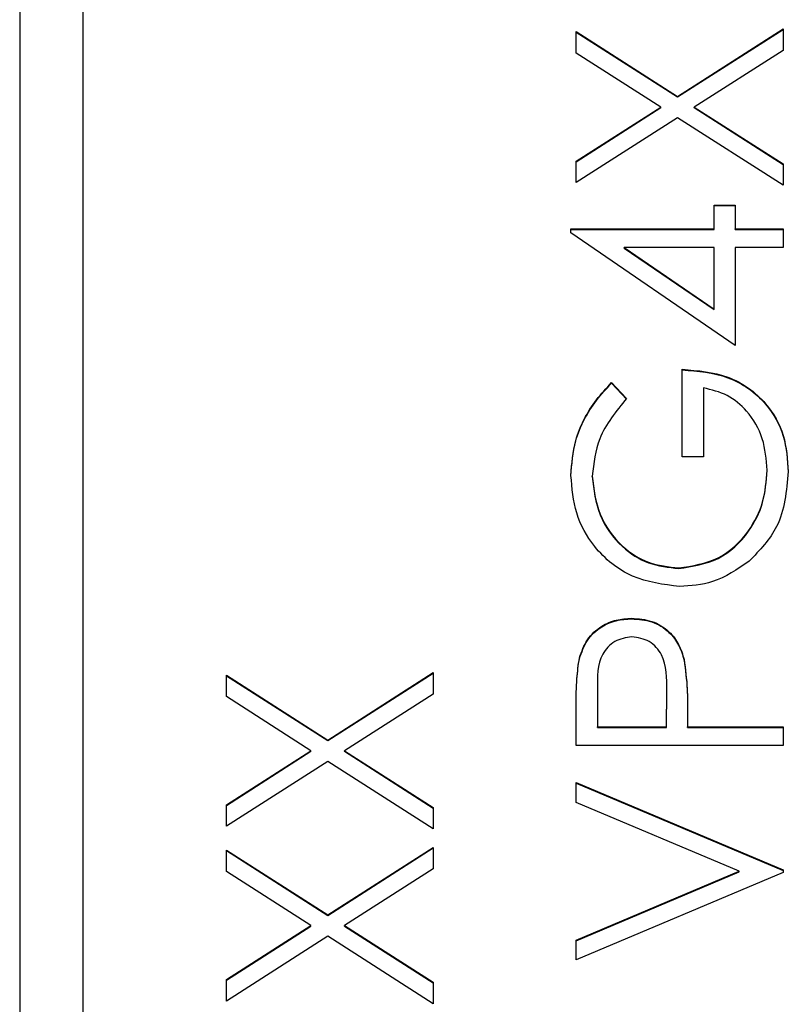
# Model space of a CAD drawing. Header units: millimetres. Extents: x 328 to 1048, y 21 to 717.
# Tile 11 of 22: x 770.46 to 775.3, y 290.1 to 296.29. Entities that reach past the tile are written whole.
import ezdxf

# ---------------------------------------------------------------- set-up
doc = ezdxf.new("R2010")
doc.units = ezdxf.units.MM

msp = doc.modelspace()

# ---------------------------------------------------------------- linework, layer by layer
at = {"color": 7, "linetype": 'Continuous', "lineweight": 25}
for p, q in [((770.4641, 325.3715), (770.4641, 285.396)), ((770.8641, 285.396), (770.8641, 325.3715)), ((773.9641, 296.2144), (774.601, 295.8071)), ((773.9641, 296.0798), (773.9641, 296.2144)), ((774.601, 295.8071), (775.2641, 296.231)), ((774.601, 295.8036), (775.2641, 296.2275)), ((775.2641, 296.231), (775.2641, 296.0965)), ((773.9641, 296.2109), (774.601, 295.8036)), ((775.2641, 296.0965), (774.7062, 295.7397)), ((774.4958, 295.7397), (773.9641, 296.0798)), ((774.601, 295.8036), (774.601, 295.8071)), ((773.9641, 295.3995), (774.4958, 295.7397)), ((773.9641, 295.396), (774.4958, 295.7362)), ((774.4958, 295.7362), (774.4958, 295.7397)), ((774.7062, 295.7397), (775.2641, 295.3828)), ((774.7062, 295.7362), (774.7062, 295.7397)), ((774.7062, 295.7362), (775.2641, 295.3793)), ((774.601, 295.6725), (773.9641, 295.2649)), ((775.2641, 295.2483), (774.601, 295.6725)), ((773.9641, 295.2649), (773.9641, 295.3995)), ((775.2641, 295.3828), (775.2641, 295.2483)), ((774.8307, 295.1234), (774.9641, 295.1234)), ((774.8307, 294.9735), (774.8307, 295.1234)), ((774.8307, 295.1199), (774.9641, 295.1199)), ((774.9641, 295.1234), (774.9641, 294.9735)), ((773.9307, 294.9735), (774.8307, 294.9735)), ((773.9307, 294.9498), (773.9307, 294.9735)), ((773.9307, 294.97), (774.8307, 294.97)), ((774.9641, 294.2406), (773.9307, 294.9498)), ((774.8307, 294.97), (774.8307, 294.9735)), ((774.9641, 294.9735), (775.2641, 294.9735)), ((774.9641, 294.97), (774.9641, 294.9735)), ((774.9641, 294.97), (775.2641, 294.97)), ((775.2641, 294.9735), (775.2641, 294.8569)), ((774.2661, 294.8534), (774.2661, 294.8569)), ((774.2661, 294.8569), (774.8307, 294.4696)), ((774.8307, 294.8569), (774.2661, 294.8569)), ((774.2661, 294.8534), (774.8307, 294.4661)), ((774.8307, 294.4696), (774.8307, 294.8569)), ((774.9641, 294.8569), (774.9641, 294.2406)), ((775.2641, 294.8569), (774.9641, 294.8569)), ((774.8307, 294.4661), (774.8307, 294.4696)), ((774.6307, 293.541), (774.6307, 294.0907)), ((774.1859, 294.0074), (774.2807, 293.9074)), ((774.1859, 294.0039), (774.1859, 294.0074)), ((774.1859, 294.0039), (774.2807, 293.9039)), ((774.7641, 293.9741), (774.7641, 293.541)), ((774.7641, 293.541), (774.6307, 293.541)), ((775.1641, 293.4537), (775.1641, 293.4572)), ((774.0641, 293.4162), (774.0641, 293.4197)), ((774.6083, 292.8379), (774.6083, 292.8414)), ((774.3128, 292.5215), (774.3128, 292.525)), ((773.9836, 292.2727), (773.9836, 292.2762)), ((774.6427, 292.2622), (774.6427, 292.2657)), ((771.7641, 292.1668), (772.401, 291.7595)), ((771.7641, 292.0323), (771.7641, 292.1668)), ((771.7641, 292.1633), (772.401, 291.756)), ((772.401, 291.7595), (773.0641, 292.1835)), ((772.401, 291.756), (773.0641, 292.18)), ((773.0641, 292.1835), (773.0641, 292.0489)), ((774.0974, 292.0797), (774.0974, 291.842)), ((774.5307, 291.842), (774.5336, 292.0695)), ((774.5307, 291.8385), (774.5336, 292.066)), ((774.5336, 292.0704), (774.5336, 292.0747)), ((774.5336, 292.066), (774.5336, 292.0695)), ((772.2958, 291.6921), (771.7641, 292.0323)), ((773.0641, 292.0489), (772.5062, 291.6921)), ((773.9641, 291.7254), (773.9641, 291.9802)), ((774.6641, 291.935), (774.6641, 291.842)), ((774.0974, 291.842), (774.5307, 291.842)), ((774.0974, 291.8385), (774.0974, 291.842)), ((774.0974, 291.8385), (774.5307, 291.8385)), ((774.5307, 291.8385), (774.5307, 291.842)), ((774.6641, 291.842), (775.2641, 291.842)), ((774.6641, 291.8385), (774.6641, 291.842)), ((774.6641, 291.8385), (775.2641, 291.8385)), ((775.2641, 291.842), (775.2641, 291.7254)), ((772.401, 291.756), (772.401, 291.7595)), ((775.2641, 291.7254), (773.9641, 291.7254)), ((771.7641, 291.352), (772.2958, 291.6921)), ((771.7641, 291.3485), (772.2958, 291.6886)), ((772.2958, 291.6886), (772.2958, 291.6921)), ((772.5062, 291.6921), (773.0641, 291.3353)), ((772.5062, 291.6886), (772.5062, 291.6921)), ((772.5062, 291.6886), (773.0641, 291.3318)), ((772.401, 291.625), (771.7641, 291.2174)), ((773.0641, 291.2008), (772.401, 291.625)), ((773.9641, 291.4923), (775.2641, 290.9426)), ((773.9641, 291.3673), (773.9641, 291.4923)), ((773.9641, 291.4888), (775.2641, 290.9391)), ((771.7641, 291.2174), (771.7641, 291.352)), ((773.0641, 291.3353), (773.0641, 291.2008)), ((774.9885, 290.9343), (773.9641, 291.3673)), ((772.401, 290.6602), (773.0641, 291.0842)), ((772.401, 290.6567), (773.0641, 291.0807)), ((773.0641, 291.0842), (773.0641, 290.9496)), ((771.7641, 291.0675), (772.401, 290.6602)), ((771.7641, 290.933), (771.7641, 291.0675)), ((771.7641, 291.064), (772.401, 290.6567)), ((772.2958, 290.5928), (771.7641, 290.933)), ((773.0641, 290.9496), (772.5062, 290.5928)), ((773.9641, 290.5012), (774.9885, 290.9343)), ((773.9641, 290.4977), (774.9885, 290.9308)), ((775.2641, 290.9259), (773.9641, 290.3763)), ((774.9885, 290.9308), (774.9885, 290.9343)), ((775.2641, 290.9426), (775.2641, 290.9259)), ((772.401, 290.6567), (772.401, 290.6602)), ((771.7641, 290.2527), (772.2958, 290.5928)), ((771.7641, 290.2492), (772.2958, 290.5893)), ((772.2958, 290.5893), (772.2958, 290.5928)), ((772.5062, 290.5928), (773.0641, 290.236)), ((772.5062, 290.5893), (772.5062, 290.5928)), ((772.5062, 290.5893), (773.0641, 290.2325)), ((772.401, 290.5257), (771.7641, 290.1181)), ((773.0641, 290.1014), (772.401, 290.5257)), ((773.9641, 290.3763), (773.9641, 290.5012)), ((771.7641, 290.1181), (771.7641, 290.2527)), ((773.0641, 290.236), (773.0641, 290.1014))]:
    msp.add_line(p, q, dxfattribs=at)
for points, knots in [([(774.6307, 294.0907), (774.7289, 294.0827), (774.9247, 294.0667), (775.1565, 293.9023), (775.2816, 293.6778), (775.2921, 293.524), (775.2974, 293.4471)], [0, 0, 0, 0, 0.280351, 0.559367, 0.779371, 1, 1, 1, 1]), ([(774.6307, 294.0872), (774.7289, 294.0792), (774.9247, 294.0632), (775.1565, 293.8988), (775.2816, 293.6743), (775.2921, 293.5205), (775.2974, 293.4436)], [0, 0, 0, 0, 0.280351, 0.559367, 0.779371, 1, 1, 1, 1]), ([(773.9307, 293.4236), (773.9362, 293.498), (773.9452, 293.6205), (774.0106, 293.7792), (774.0879, 293.9015), (774.1533, 293.9721), (774.1859, 294.0074)], [0, 0, 0, 0, 0.339527, 0.559586, 0.779731, 1, 1, 1, 1]), ([(773.9307, 293.4201), (773.9362, 293.4945), (773.9452, 293.617), (774.0106, 293.7757), (774.0879, 293.898), (774.1533, 293.9686), (774.1859, 294.0039)], [0, 0, 0, 0, 0.3395267, 0.5595856, 0.7797309, 1, 1, 1, 1]), ([(775.1641, 293.4572), (775.1589, 293.5242), (775.1486, 293.6582), (775.052, 293.8228), (774.9184, 293.9368), (774.8155, 293.9617), (774.7641, 293.9741)], [0, 0, 0, 0, 0.280254, 0.559912, 0.779941, 1, 1, 1, 1]), ([(774.2807, 293.9074), (774.2146, 293.8271), (774.0965, 293.6836), (774.074, 293.5004), (774.0641, 293.4197)], [0, 0, 0, 0, 0.55984, 1, 1, 1, 1]), ([(774.6083, 292.8414), (774.6943, 292.8547), (774.8663, 292.8813), (775.048, 293.0537), (775.148, 293.254), (775.1587, 293.3895), (775.1641, 293.4572)], [0, 0, 0, 0, 0.279061, 0.558584, 0.779236, 1, 1, 1, 1]), ([(774.6083, 292.8379), (774.6943, 292.8512), (774.8663, 292.8778), (775.048, 293.0502), (775.148, 293.2505), (775.1587, 293.386), (775.1641, 293.4537)], [0, 0, 0, 0, 0.279061, 0.558584, 0.779236, 1, 1, 1, 1]), ([(775.2974, 293.4471), (775.2863, 293.3257), (775.2665, 293.1089), (775.1173, 292.9528), (775.0516, 292.8841)], [0, 0, 0, 0, 0.559617, 1, 1, 1, 1]), ([(774.6135, 292.7248), (774.5116, 292.7376), (774.3079, 292.7633), (774.0794, 292.9502), (773.9501, 293.1832), (773.9372, 293.3434), (773.9307, 293.4236)], [0, 0, 0, 0, 0.2795897, 0.5590718, 0.7794111, 1, 1, 1, 1]), ([(774.0641, 293.4197), (774.0741, 293.3375), (774.0941, 293.1732), (774.2329, 292.9813), (774.4142, 292.8633), (774.5436, 292.8487), (774.6083, 292.8414)], [0, 0, 0, 0, 0.279847, 0.559555, 0.779847, 1, 1, 1, 1]), ([(774.0641, 293.4162), (774.0741, 293.334), (774.0941, 293.1697), (774.2329, 292.9778), (774.4142, 292.8598), (774.5436, 292.8452), (774.6083, 292.8379)], [0, 0, 0, 0, 0.279847, 0.559555, 0.779847, 1, 1, 1, 1]), ([(775.0516, 292.8841), (774.9772, 292.8328), (774.8443, 292.7411), (774.6841, 292.7298), (774.6135, 292.7248)], [0, 0, 0, 0, 0.559317, 1, 1, 1, 1]), ([(773.9836, 292.2762), (773.9978, 292.3156), (774.0263, 292.3946), (774.1143, 292.4762), (774.2142, 292.5192), (774.2799, 292.523), (774.3128, 292.525)], [0, 0, 0, 0, 0.279705, 0.559381, 0.779509, 1, 1, 1, 1]), ([(773.9836, 292.2727), (773.9978, 292.3121), (774.0263, 292.3911), (774.1143, 292.4727), (774.2142, 292.5157), (774.2799, 292.5195), (774.3128, 292.5215)], [0, 0, 0, 0, 0.2797054, 0.5593809, 0.7795086, 1, 1, 1, 1]), ([(774.3128, 292.525), (774.3556, 292.5219), (774.4412, 292.5157), (774.5455, 292.4506), (774.6129, 292.3621), (774.6327, 292.2979), (774.6427, 292.2657)], [0, 0, 0, 0, 0.280099, 0.559324, 0.779458, 1, 1, 1, 1]), ([(774.3128, 292.5215), (774.3556, 292.5184), (774.4412, 292.5122), (774.5455, 292.4471), (774.6129, 292.3586), (774.6327, 292.2944), (774.6427, 292.2622)], [0, 0, 0, 0, 0.280099, 0.559324, 0.779458, 1, 1, 1, 1]), ([(774.3133, 292.4084), (774.276, 292.4025), (774.2198, 292.3936), (774.1612, 292.3457), (774.0954, 292.254), (774.0965, 292.1571), (774.0974, 292.0797)], [0, 0, 0, 0, 0.248969, 0.374729, 0.500383, 1, 1, 1, 1]), ([(774.5336, 292.0695), (774.5339, 292.1487), (774.5342, 292.2477), (774.4692, 292.3436), (774.4094, 292.3936), (774.3517, 292.4025), (774.3133, 292.4084)], [0, 0, 0, 0, 0.499721, 0.62535, 0.751083, 1, 1, 1, 1]), ([(773.9641, 291.9802), (773.9639, 292.0358), (773.9636, 292.1349), (773.9775, 292.233), (773.9836, 292.2762)], [0, 0, 0, 0, 0.5603137, 1, 1, 1, 1]), ([(773.9641, 291.9767), (773.9639, 292.0323), (773.9636, 292.1314), (773.9775, 292.2295), (773.9836, 292.2727)], [0, 0, 0, 0, 0.560314, 1, 1, 1, 1]), ([(774.6427, 292.2657), (774.6504, 292.2043), (774.6643, 292.0944), (774.6641, 291.9837), (774.6641, 291.935)], [0, 0, 0, 0, 0.559694, 1, 1, 1, 1]), ([(774.6427, 292.2622), (774.6504, 292.2008), (774.6643, 292.0909), (774.6641, 291.9802), (774.6641, 291.9315)], [0, 0, 0, 0, 0.559694, 1, 1, 1, 1])]:
    msp.add_open_spline(points, degree=3, knots=knots, dxfattribs=at)

doc.saveas('drawing.dxf')
